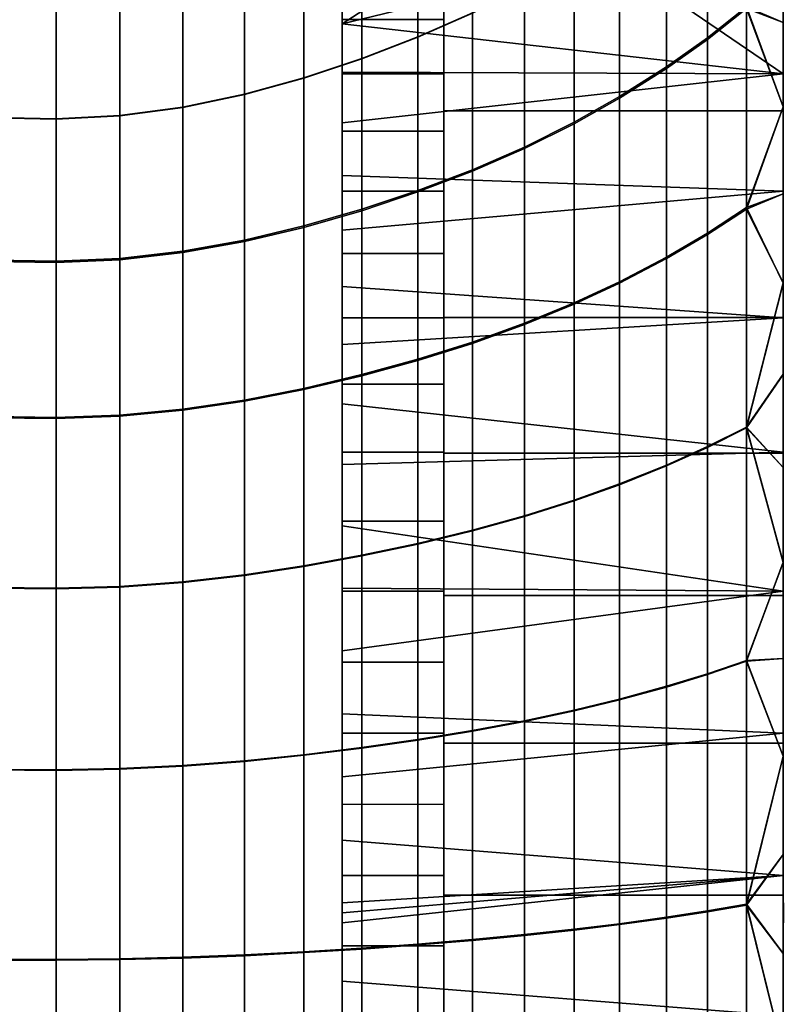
# Model space of a CAD drawing. Header units: millimetres. Extents: x -45 to 112, y -104 to 102.
# Tile 53 of 215: x -23 to 0, y 4 to 33. Entities that reach past the tile are written whole.
import ezdxf

# ---------------------------------------------------------------- set-up
doc = ezdxf.new("R2010")
doc.units = ezdxf.units.MM
doc.header["$MEASUREMENT"] = 0
doc.layers.add('Default', color=7, linetype='Continuous', true_color=0x000000)

msp = doc.modelspace()

# ---------------------------------------------------------------- linework, layer by layer
at = {"layer": 'Default', "extrusion": (1, -4.85736e-05, -4.20276e-05)}
msp.add_lwpolyline([(6.798, 63.226), (6.505, 63.167), (6.211, 63.11)], dxfattribs=at)

# ---------------------------------------------------------------- meshes
at = {"layer": 'Default', "color": 9, "true_color": 0xbfbfbf}
mesh = msp.add_polyface(dxfattribs=at)
corners = [(0, 34.359, 83.173), (-0.001, 43.879, 73.16), (0, 34.658, 83.636), (-0.001, 39.717, 68.303), (0, 31.243, 78.871), (-0.002, 37.486, 66.06), (-0.001, 41.85, 70.671), (0, 45.802, 75.763), (0, 39.731, 92.336), (0, 47.612, 78.472), (0, 43.88, 167.179), (0, 34.443, 157.691), (0, 45.804, 164.578), (0, 39.731, 148.691), (0, 49.311, 159.061), (0, 36.367, 154.832), (0, 41.849, 169.666), (0, 30.154, 162.923), (0.001, 39.715, 172.034), (0.001, 37.485, 174.277), (0, 39.731, 148.691), (0, 36.367, 154.832), (-10, 36.367, 154.832), (-10, 39.731, 148.691), (0, 43.472, 138.621), (-10, 43.472, 138.621), (0, 39.731, 92.336), (0, 41.158, 95.591), (-10, 41.158, 95.591), (-10, 39.731, 92.336), (-5, 34.658, 83.636), (0, 34.658, 83.636), (0, 44.349, 105.934), (-10, 44.349, 105.934), (-4.824, 39.918, 76.413), (-4.824, 35.547, 71.03), (-6.16, 34.671, 71.519), (-6.16, 38.937, 76.815), (-3.44, 41.062, 75.899), (-3.44, 36.567, 70.414), (-2.233, 42.178, 75.357), (-2.233, 37.563, 69.774), (-1.081, 43.361, 74.749), (-1.081, 38.618, 69.063), (-4.824, 43.669, 82.238), (-6.16, 42.597, 82.544), (-3.44, 44.918, 81.832), (-2.233, 46.138, 81.397), (-6.16, 42.589, 155.362), (-6.16, 45.653, 149.251), (-7.622, 44.541, 148.415), (-7.622, 41.55, 154.427), (-6.16, 38.941, 161.071), (-7.622, 37.99, 160.043), (-4.824, 39.922, 162.068), (-4.824, 43.66, 156.264), (-3.44, 41.066, 163.166), (-3.44, 44.91, 157.253), (-2.233, 42.183, 164.185), (-2.233, 46.13, 158.167), (-6.16, 34.658, 166.377), (-7.622, 33.81, 165.263), (-4.824, 35.533, 167.462), (-3.44, 36.553, 168.662), (-2.233, 37.548, 169.779), (-1.081, 38.603, 170.916), (-1.081, 43.366, 165.218), (-0.002, 37.486, 66.06), (-1.081, 33.218, 63.958), (-0.001, 41.85, 70.671), (-0.001, 39.717, 68.303), (-0.001, 43.879, 73.16), (0, 41.849, 169.666), (0, 43.88, 167.179), (0.001, 39.715, 172.034), (0.001, 37.485, 174.277)]
mesh.append_faces([[corners[k] for k in face] for face in [(0, 1, 2, 2), (3, 4, 5, 5), (1, 0, 6, 6), (4, 3, 6, 6), (7, 2, 1, 1), (8, 2, 9, 9), (10, 11, 12, 12), (13, 14, 15, 15), (11, 10, 16, 16), (17, 18, 19, 19), (18, 17, 16, 16), (15, 12, 11, 11), (20, 21, 22, 23), (24, 20, 23, 25), (26, 27, 28, 29), (30, 31, 26, 26), (27, 32, 33, 28), (30, 26, 29, 29), (34, 35, 36, 37), (38, 39, 35, 34), (40, 41, 39, 38), (42, 43, 41, 40), (44, 34, 37, 45), (46, 38, 34, 44), (47, 40, 38, 46), (48, 49, 50, 51), (52, 48, 51, 53), (54, 55, 48, 52), (56, 57, 55, 54), (58, 59, 57, 56), (60, 52, 53, 61), (62, 54, 52, 60), (63, 56, 54, 62), (64, 58, 56, 63), (65, 66, 58, 64), (67, 68, 43, 43), (69, 70, 43, 43), (42, 69, 43, 43), (70, 67, 43, 43), (71, 69, 42, 42), (72, 73, 66, 66), (66, 65, 72, 72), (74, 65, 75, 75), (65, 74, 72, 72)]], dxfattribs={"color": 9})
mesh = msp.add_polyface(dxfattribs=at)
corners = [(-10, 34.658, 83.636), (-13, 32.718, 80.797), (-5, 34.658, 83.636), (0, 34.359, 83.173), (0, 34.658, 83.636), (0, 31.243, 78.871), (0, 27.786, 74.993), (-13, 29.801, 77.156), (-13, 28.247, 75.465), (-13, 31.293, 78.935), (0, 27.786, 74.993), (0, 24.047, 71.597), (-0.002, 32.755, 61.969), (-0.002, 37.486, 66.06), (0, 31.243, 78.871), (-0.001, 41.85, 70.671), (0, 34.359, 83.173), (-0.002, 35.163, 63.947), (0.001, 37.485, 174.277), (0.001, 35.162, 176.39), (0, 30.154, 162.923), (0, 24.054, 168.441), (0, 30.267, 180.208), (0, 32.755, 178.369), (0, 41.849, 169.666), (0, 34.443, 157.691), (0, 34.443, 157.691), (0, 30.154, 162.923), (-10, 30.154, 162.923), (-10, 34.443, 157.691), (0, 36.367, 154.832), (-10, 36.367, 154.832), (-2.233, 32.309, 64.762), (-2.233, 26.547, 60.493), (-3.44, 25.839, 61.296), (-3.44, 31.45, 65.49), (-1.081, 33.218, 63.958), (-1.081, 27.297, 59.61), (-7.622, 33.824, 71.949), (-7.622, 29.084, 67.272), (-9.161, 28.412, 67.688), (-9.161, 33.044, 72.293), (-6.16, 34.671, 71.519), (-6.16, 29.815, 66.765), (-4.824, 35.547, 71.03), (-4.824, 30.57, 66.197), (-3.44, 36.567, 70.414), (-2.233, 37.563, 69.774), (-1.081, 38.618, 69.063), (-7.622, 37.986, 77.158), (-9.161, 37.112, 77.422), (-7.622, 33.81, 165.263), (-7.622, 37.99, 160.043), (-9.161, 37.116, 159.026), (-9.161, 33.031, 164.166), (-7.622, 29.04, 169.966), (-9.161, 28.369, 168.796), (-6.16, 29.77, 171.158), (-6.16, 34.658, 166.377), (-4.824, 30.524, 172.322), (-4.824, 35.533, 167.462), (-3.44, 31.402, 173.614), (-3.44, 36.553, 168.662), (-2.233, 32.259, 174.82), (-2.233, 37.548, 169.779), (-1.081, 33.168, 176.049), (-1.081, 38.603, 170.916), (-2.233, 26.506, 179.079), (-3.44, 25.799, 177.799), (-1.081, 27.256, 180.388), (-0.002, 32.755, 61.969), (-0.002, 30.267, 60.131), (-0.002, 37.486, 66.06), (-0.002, 35.163, 63.947), (0, 30.267, 180.208), (0, 32.755, 178.369), (0.001, 37.485, 174.277), (0.001, 35.162, 176.39)]
mesh.append_faces([[corners[k] for k in face] for face in [(0, 1, 2, 2), (2, 3, 4, 4), (2, 5, 3, 3), (6, 5, 7, 8), (5, 2, 1, 1), (5, 1, 9, 9), (10, 11, 12, 12), (13, 14, 10, 10), (14, 15, 16, 16), (10, 12, 17, 17), (17, 13, 10, 10), (18, 19, 20, 20), (19, 21, 20, 20), (22, 21, 23, 23), (19, 23, 21, 21), (24, 20, 25, 25), (26, 27, 28, 29), (30, 26, 29, 31), (32, 33, 34, 35), (36, 37, 33, 32), (38, 39, 40, 41), (42, 43, 39, 38), (44, 45, 43, 42), (46, 35, 45, 44), (47, 32, 35, 46), (48, 36, 32, 47), (49, 38, 41, 50), (51, 52, 53, 54), (55, 51, 54, 56), (57, 58, 51, 55), (59, 60, 58, 57), (61, 62, 60, 59), (63, 64, 62, 61), (65, 66, 64, 63), (67, 63, 61, 68), (69, 65, 63, 67), (36, 70, 71, 71), (36, 71, 37, 37), (72, 73, 36, 36), (70, 36, 73, 73), (74, 65, 69, 69), (74, 75, 65, 65), (76, 66, 65, 65), (76, 65, 77, 77), (75, 77, 65, 65)]], dxfattribs={"color": 9})
mesh = msp.add_polyface(dxfattribs=at)
corners = [(-13, 32.718, 80.797), (-13, 31.242, 158.067), (-13, 31.293, 78.935), (-13, 29.801, 77.156), (-13, 29.553, 160.063), (-13, 28.247, 75.465), (-13, 35.774, 151.479), (-13, 34.072, 82.737), (-13, 36.548, 86.822), (-13, 32.846, 155.965), (-13, 34.359, 153.766), (-13, 27.786, 161.945), (-10, 34.658, 83.636), (-10, 36.999, 87.658), (-13, 36.548, 86.822), (-13, 34.072, 82.737), (-10, 29.554, 160.063), (-10, 27.786, 161.945), (-13, 27.786, 161.945), (-13, 29.553, 160.063), (-10, 31.243, 158.067), (-13, 31.242, 158.067), (-10, 34.359, 153.766), (-10, 32.846, 155.965), (-13, 32.846, 155.965), (-13, 34.359, 153.766), (-10, 35.774, 151.479), (-13, 35.774, 151.479), (0, 31.243, 78.871), (-13, 31.293, 78.935), (-13, 29.801, 77.156), (-13, 32.718, 80.797), (-10, 34.359, 153.766), (-10, 35.774, 151.479), (-10, 36.367, 154.832), (-10, 34.443, 157.691), (-10, 32.846, 155.965), (-10, 31.243, 158.067), (-10, 29.554, 160.063), (-10, 30.154, 162.923), (-10, 27.786, 161.945), (-14.128, 31.125, 72.818), (-14.128, 26.758, 68.4), (-15.88, 26.342, 68.447), (-15.88, 30.643, 72.815), (-12.419, 31.696, 72.725), (-12.419, 27.25, 68.249), (-10.764, 32.336, 72.55), (-10.764, 27.802, 68.012), (-9.161, 33.044, 72.293), (-9.161, 28.412, 67.688), (-15.88, 34.421, 77.681), (-17.694, 30.263, 72.703), (-17.694, 33.995, 77.522), (-14.128, 34.961, 77.739), (-12.419, 35.601, 77.71), (-10.764, 36.318, 77.604), (-9.161, 37.112, 77.422), (-15.88, 37.663, 82.944), (-17.694, 37.197, 82.737), (-15.88, 34.425, 155.094), (-15.88, 37.656, 149.848), (-17.694, 37.19, 149.014), (-17.694, 33.999, 154.21), (-15.88, 30.631, 159.969), (-17.694, 30.251, 159.04), (-14.128, 31.113, 160.968), (-14.128, 34.965, 156.037), (-12.419, 31.684, 162.02), (-12.419, 35.605, 157.025), (-10.764, 32.323, 163.087), (-10.764, 36.322, 158.023), (-9.161, 33.031, 164.166), (-9.161, 37.116, 159.026), (-14.128, 26.717, 165.411), (-15.88, 26.302, 164.361), (-12.419, 27.208, 166.52), (-10.764, 27.759, 167.65), (-9.161, 28.369, 168.796)]
mesh.append_faces([[corners[k] for k in face] for face in [(0, 1, 2, 2), (1, 3, 2, 2), (3, 4, 5, 5), (6, 7, 8, 8), (7, 9, 0, 0), (10, 7, 6, 6), (7, 10, 9, 9), (0, 9, 1, 1), (3, 1, 4, 4), (5, 4, 11, 11), (12, 13, 14, 15), (16, 17, 18, 19), (20, 16, 19, 21), (22, 23, 24, 25), (26, 22, 25, 27), (23, 20, 21, 24), (28, 29, 30, 30), (12, 15, 31, 31), (32, 33, 34, 34), (35, 36, 34, 34), (32, 34, 36, 36), (37, 36, 35, 35), (38, 37, 39, 39), (39, 37, 35, 35), (40, 38, 39, 39), (41, 42, 43, 44), (45, 46, 42, 41), (47, 48, 46, 45), (49, 50, 48, 47), (51, 44, 52, 53), (54, 41, 44, 51), (55, 45, 41, 54), (56, 47, 45, 55), (57, 49, 47, 56), (58, 51, 53, 59), (60, 61, 62, 63), (64, 60, 63, 65), (66, 67, 60, 64), (68, 69, 67, 66), (70, 71, 69, 68), (72, 73, 71, 70), (74, 66, 64, 75), (76, 68, 66, 74), (77, 70, 68, 76), (78, 72, 70, 77)]], dxfattribs={"color": 9})
mesh = msp.add_polyface(dxfattribs=at)
corners = [(-25.187, 25.884, 66.639), (-25.187, 21.248, 62.986), (-27.046, 21.431, 62.242), (-27.046, 26.106, 65.911), (-23.314, 25.75, 67.27), (-23.314, 21.137, 63.624), (-21.427, 25.715, 67.788), (-21.427, 21.109, 64.139), (-19.547, 25.8, 68.162), (-19.547, 21.178, 64.5), (-17.694, 26.015, 68.375), (-17.694, 21.356, 64.69), (-27.046, 30.369, 70.219), (-28.87, 26.405, 65.105), (-28.87, 30.717, 69.442), (-25.187, 30.112, 70.929), (-23.314, 29.957, 71.552), (-21.427, 29.916, 72.072), (-19.547, 30.014, 72.46), (-17.694, 30.263, 72.703), (-27.046, 34.114, 75.017), (-28.87, 34.503, 74.272), (-25.187, 33.826, 75.707), (-23.314, 33.651, 76.321), (-21.427, 33.606, 76.844), (-19.547, 33.716, 77.248), (-17.694, 33.995, 77.522), (-25.187, 37.013, 80.876), (-27.046, 37.327, 80.209), (-23.314, 36.822, 81.48), (-21.427, 36.772, 82.006), (-19.547, 36.892, 82.428), (-17.694, 37.197, 82.737), (-25.187, 33.83, 151.728), (-25.187, 37.006, 146.577), (-27.046, 37.32, 146.191), (-27.046, 34.118, 151.364), (-23.314, 33.655, 152.199), (-23.314, 36.815, 147.058), (-21.427, 33.61, 152.769), (-21.427, 36.765, 147.624), (-19.547, 33.719, 153.431), (-19.547, 36.885, 148.269), (-17.694, 33.999, 154.21), (-17.694, 37.19, 149.014), (-27.046, 30.357, 156.173), (-28.87, 34.507, 151.127), (-28.87, 30.704, 155.967), (-25.187, 30.1, 156.516), (-23.314, 29.945, 156.978), (-21.427, 29.904, 157.55), (-19.547, 30.002, 158.229), (-17.694, 30.251, 159.04), (-27.046, 26.066, 160.505), (-28.87, 26.365, 160.328), (-25.187, 25.845, 160.83), (-23.314, 25.711, 161.283), (-21.427, 25.676, 161.859), (-19.547, 25.76, 162.552), (-17.694, 25.975, 163.391), (-27.046, 21.398, 164.166), (-28.87, 21.645, 164.014), (-25.187, 21.216, 164.475), (-23.314, 21.105, 164.922), (-21.427, 21.077, 165.499), (-19.547, 21.146, 166.205), (-17.694, 21.323, 167.069)]
mesh.append_faces([[corners[k] for k in face] for face in [(0, 1, 2, 3), (4, 5, 1, 0), (6, 7, 5, 4), (8, 9, 7, 6), (10, 11, 9, 8), (12, 3, 13, 14), (15, 0, 3, 12), (16, 4, 0, 15), (17, 6, 4, 16), (18, 8, 6, 17), (19, 10, 8, 18), (20, 12, 14, 21), (22, 15, 12, 20), (23, 16, 15, 22), (24, 17, 16, 23), (25, 18, 17, 24), (26, 19, 18, 25), (27, 22, 20, 28), (29, 23, 22, 27), (30, 24, 23, 29), (31, 25, 24, 30), (32, 26, 25, 31), (33, 34, 35, 36), (37, 38, 34, 33), (39, 40, 38, 37), (41, 42, 40, 39), (43, 44, 42, 41), (45, 36, 46, 47), (48, 33, 36, 45), (49, 37, 33, 48), (50, 39, 37, 49), (51, 41, 39, 50), (52, 43, 41, 51), (53, 45, 47, 54), (55, 48, 45, 53), (56, 49, 48, 55), (57, 50, 49, 56), (58, 51, 50, 57), (59, 52, 51, 58), (60, 53, 54, 61), (62, 55, 53, 60), (63, 56, 55, 62), (64, 57, 56, 63), (65, 58, 57, 64), (66, 59, 58, 65)]], dxfattribs={"color": 9})
mesh = msp.add_polyface(dxfattribs=at)
corners = [(0, 24.047, 71.597), (0, 27.786, 74.993), (-13, 26.635, 73.868), (-13, 24.971, 72.37), (0, 20.091, 68.725), (-13, 23.262, 70.973), (-13, 21.512, 69.68), (-0.002, 25.075, 56.891), (-0.002, 27.705, 58.437), (0, 20.091, 68.725), (-0.002, 22.383, 55.498), (-0.002, 30.267, 60.131), (0, 24.047, 71.597), (0, 15.987, 66.401), (-0.002, 32.755, 61.969), (-0.001, 27.706, 181.902), (0, 20.062, 171.147), (0, 24.054, 168.441), (0, 30.267, 180.208), (0, 22.385, 184.84), (-0.001, 25.077, 183.448), (0, 24.054, 168.441), (0, 20.062, 171.147), (-10, 20.062, 171.147), (-10, 24.054, 168.441), (0, 30.154, 162.923), (-10, 30.154, 162.923), (-7.622, 23.888, 63.288), (-7.622, 18.19, 60.023), (-9.161, 17.765, 60.551), (-9.161, 23.333, 63.766), (-6.16, 24.49, 62.716), (-6.16, 18.653, 59.397), (-4.824, 25.113, 62.08), (-4.824, 19.13, 58.706), (-3.44, 25.839, 61.296), (-3.44, 19.687, 57.858), (-2.233, 26.547, 60.493), (-2.233, 20.23, 56.994), (-1.081, 27.297, 59.61), (-1.081, 20.806, 56.046), (-7.622, 29.084, 67.272), (-9.161, 28.412, 67.688), (-6.16, 29.815, 66.765), (-4.824, 30.57, 66.197), (-3.44, 31.45, 65.49), (-7.622, 23.851, 173.94), (-7.622, 29.04, 169.966), (-9.161, 28.369, 168.796), (-9.161, 23.297, 172.709), (-6.16, 24.453, 175.198), (-6.16, 29.77, 171.158), (-4.824, 25.075, 176.43), (-4.824, 30.524, 172.322), (-3.44, 25.799, 177.799), (-3.44, 31.402, 173.614), (-7.622, 18.21, 177.17), (-9.161, 17.784, 175.89), (-6.16, 18.673, 178.482), (-4.824, 19.151, 179.768), (-3.44, 19.708, 181.2), (-2.233, 20.252, 182.541), (-2.233, 26.506, 179.079), (-1.081, 20.828, 183.913), (-1.081, 27.256, 180.388), (-0.002, 25.075, 56.891), (-0.002, 27.705, 58.437), (-0.002, 30.267, 60.131), (-0.002, 22.383, 55.498), (-0.001, 19.635, 54.262), (-0.001, 25.077, 183.448), (0, 19.638, 186.075), (0, 22.385, 184.84), (-0.001, 27.706, 181.902), (0, 30.267, 180.208)]
mesh.append_faces([[corners[k] for k in face] for face in [(0, 1, 2, 3), (4, 0, 5, 6), (7, 8, 9, 9), (10, 7, 9, 9), (11, 12, 8, 8), (9, 13, 10, 10), (8, 12, 9, 9), (11, 14, 12, 12), (15, 16, 17, 17), (17, 18, 15, 15), (19, 16, 20, 20), (20, 16, 15, 15), (21, 22, 23, 24), (25, 21, 24, 26), (27, 28, 29, 30), (31, 32, 28, 27), (33, 34, 32, 31), (35, 36, 34, 33), (37, 38, 36, 35), (39, 40, 38, 37), (41, 27, 30, 42), (43, 31, 27, 41), (44, 33, 31, 43), (45, 35, 33, 44), (46, 47, 48, 49), (50, 51, 47, 46), (52, 53, 51, 50), (54, 55, 53, 52), (56, 46, 49, 57), (58, 50, 46, 56), (59, 52, 50, 58), (60, 54, 52, 59), (61, 62, 54, 60), (63, 64, 62, 61), (39, 65, 40, 40), (66, 39, 67, 67), (40, 68, 69, 69), (39, 66, 65, 65), (65, 68, 40, 40), (70, 64, 63, 63), (71, 72, 63, 63), (64, 73, 74, 74), (64, 70, 73, 73), (70, 63, 72, 72)]], dxfattribs={"color": 9})
mesh = msp.add_polyface(dxfattribs=at)
corners = [(-13, 24.971, 72.37), (-13, 26.635, 73.868), (-13, 25.948, 163.706), (-13, 28.247, 75.465), (-13, 27.786, 161.945), (-13, 24.047, 165.341), (-13, 23.262, 70.973), (-13, 21.512, 69.68), (-13, 22.092, 166.844), (-13, 20.091, 168.213), (-13, 19.728, 68.495), (-10, 20.091, 168.213), (-10, 18.053, 169.445), (-13, 18.053, 169.445), (-13, 20.091, 168.213), (-10, 22.092, 166.844), (-13, 22.092, 166.844), (-10, 25.948, 163.706), (-10, 24.047, 165.341), (-13, 24.047, 165.341), (-13, 25.948, 163.706), (-10, 27.786, 161.945), (-13, 27.786, 161.945), (0, 27.786, 74.993), (-13, 28.247, 75.465), (-13, 26.635, 73.868), (0, 24.047, 71.597), (-13, 24.971, 72.37), (-13, 23.262, 70.973), (0, 20.091, 68.725), (-13, 21.512, 69.68), (-13, 19.728, 68.495), (-10, 24.054, 168.441), (-10, 25.948, 163.706), (-10, 30.154, 162.923), (-10, 27.786, 161.945), (-10, 24.047, 165.341), (-10, 22.092, 166.844), (-10, 20.091, 168.213), (-10, 20.062, 171.147), (-10, 18.053, 169.445), (-14.128, 21.969, 64.637), (-14.128, 16.718, 61.552), (-15.88, 16.455, 61.677), (-15.88, 21.626, 64.727), (-12.419, 22.375, 64.438), (-12.419, 17.03, 61.313), (-10.764, 22.829, 64.147), (-10.764, 17.379, 60.979), (-9.161, 23.333, 63.766), (-9.161, 17.765, 60.551), (-15.88, 26.342, 68.447), (-17.694, 21.356, 64.69), (-17.694, 26.015, 68.375), (-14.128, 26.758, 68.4), (-12.419, 27.25, 68.249), (-10.764, 27.802, 68.012), (-9.161, 28.412, 67.688), (-15.88, 30.643, 72.815), (-17.694, 30.263, 72.703), (-15.88, 26.302, 164.361), (-15.88, 30.631, 159.969), (-17.694, 30.251, 159.04), (-17.694, 25.975, 163.391), (-15.88, 21.593, 168.074), (-17.694, 21.323, 167.069), (-14.128, 21.935, 169.165), (-14.128, 26.717, 165.411), (-12.419, 22.34, 170.324), (-12.419, 27.208, 166.52), (-10.764, 22.795, 171.507), (-10.764, 27.759, 167.65), (-9.161, 23.297, 172.709), (-9.161, 28.369, 168.796), (-14.128, 16.736, 172.217), (-15.88, 16.473, 171.091), (-12.419, 17.048, 173.415), (-10.764, 17.397, 174.641), (-9.161, 17.784, 175.89)]
mesh.append_faces([[corners[k] for k in face] for face in [(0, 1, 2, 2), (3, 4, 1, 1), (0, 5, 6, 6), (7, 6, 8, 8), (9, 10, 7, 7), (1, 4, 2, 2), (0, 2, 5, 5), (8, 6, 5, 5), (9, 7, 8, 8), (11, 12, 13, 14), (15, 11, 14, 16), (17, 18, 19, 20), (18, 15, 16, 19), (21, 17, 20, 22), (23, 24, 25, 25), (26, 27, 28, 28), (29, 30, 31, 31), (32, 33, 34, 34), (35, 34, 33, 33), (36, 33, 32, 32), (37, 32, 38, 38), (38, 32, 39, 39), (40, 38, 39, 39), (36, 32, 37, 37), (41, 42, 43, 44), (45, 46, 42, 41), (47, 48, 46, 45), (49, 50, 48, 47), (51, 44, 52, 53), (54, 41, 44, 51), (55, 45, 41, 54), (56, 47, 45, 55), (57, 49, 47, 56), (58, 51, 53, 59), (60, 61, 62, 63), (64, 60, 63, 65), (66, 67, 60, 64), (68, 69, 67, 66), (70, 71, 69, 68), (72, 73, 71, 70), (74, 66, 64, 75), (76, 68, 66, 74), (77, 70, 68, 76), (78, 72, 70, 77)]], dxfattribs={"color": 9})
mesh = msp.add_polyface(dxfattribs=at)
corners = [(0, 15.987, 66.401), (0, 20.091, 68.725), (-13, 19.728, 68.495), (-13, 17.917, 67.417), (0, 7.611, 63.404), (0, 8.227, 50.926), (-0.001, 11.128, 51.514), (-0.001, 14.001, 52.267), (0, 11.805, 64.631), (-0.001, 19.635, 54.262), (0, 15.987, 66.401), (-0.001, 16.839, 53.184), (-0.002, 22.383, 55.498), (0, 20.062, 171.147), (0, 22.385, 184.84), (0, 15.867, 173.365), (0, 11.51, 175.073), (0.001, 11.129, 188.819), (0, 7.032, 176.252), (0.001, 16.841, 187.151), (0, 19.638, 186.075), (0.001, 14.002, 188.066), (0, 15.867, 173.365), (0, 11.51, 175.073), (-10, 11.51, 175.073), (-10, 15.867, 173.365), (0, 7.032, 176.252), (-10, 7.032, 176.252), (0, 20.062, 171.147), (-10, 20.062, 171.147), (-4.824, 12.807, 56.229), (-4.824, 6.186, 54.699), (-6.16, 6.022, 55.454), (-6.16, 12.482, 56.96), (-3.44, 13.185, 55.334), (-3.44, 6.377, 53.775), (-2.233, 13.554, 54.425), (-2.233, 6.564, 52.838), (-1.081, 13.945, 53.43), (-1.081, 6.761, 51.814), (-4.824, 19.13, 58.706), (-6.16, 18.653, 59.397), (-3.44, 19.687, 57.858), (-2.233, 20.23, 56.994), (-1.081, 20.806, 56.046), (-4.824, 12.787, 182.255), (-4.824, 19.151, 179.768), (-6.16, 18.673, 178.482), (-6.16, 12.463, 180.929), (-3.44, 13.164, 183.734), (-3.44, 19.708, 181.2), (-2.233, 13.533, 185.121), (-2.233, 20.252, 182.541), (-1.081, 13.923, 186.541), (-1.081, 20.828, 183.913), (-4.824, 6.158, 183.785), (-6.16, 5.994, 182.433), (-3.44, 6.348, 185.292), (-2.233, 6.533, 186.707), (-1.081, 6.73, 188.156), (-0.001, 11.128, 51.514), (-0.001, 16.839, 53.184), (-0.001, 19.635, 54.262), (-0.001, 14.001, 52.267), (0.001, 11.129, 188.819), (0.001, 16.841, 187.151), (0.001, 8.227, 189.407), (0, 19.638, 186.075), (0.001, 14.002, 188.066)]
mesh.append_faces([[corners[k] for k in face] for face in [(0, 1, 2, 3), (4, 5, 6, 6), (6, 7, 8, 8), (9, 10, 11, 11), (9, 12, 10, 10), (7, 11, 8, 8), (10, 8, 11, 11), (4, 6, 8, 8), (13, 14, 15, 15), (16, 17, 18, 18), (19, 16, 15, 15), (14, 20, 15, 15), (16, 21, 17, 17), (19, 15, 20, 20), (19, 21, 16, 16), (22, 23, 24, 25), (23, 26, 27, 24), (28, 22, 25, 29), (30, 31, 32, 33), (34, 35, 31, 30), (36, 37, 35, 34), (38, 39, 37, 36), (40, 30, 33, 41), (42, 34, 30, 40), (43, 36, 34, 42), (44, 38, 36, 43), (45, 46, 47, 48), (49, 50, 46, 45), (51, 52, 50, 49), (53, 54, 52, 51), (55, 45, 48, 56), (57, 49, 45, 55), (58, 51, 49, 57), (59, 53, 51, 58), (39, 38, 60, 60), (61, 38, 44, 44), (44, 62, 61, 61), (61, 63, 38, 38), (63, 60, 38, 38), (59, 64, 53, 53), (53, 65, 54, 54), (59, 66, 64, 64), (67, 54, 65, 65), (53, 68, 65, 65), (68, 53, 64, 64)]], dxfattribs={"color": 9})
mesh = msp.add_polyface(dxfattribs=at)
corners = [(-25.187, 5.169, 56.434), (-25.187, -0.58, 55.977), (-27.046, -0.58, 55.204), (-27.046, 5.217, 55.662), (-23.314, 5.14, 57.084), (-23.314, -0.58, 56.629), (-21.427, 5.132, 57.595), (-21.427, -0.58, 57.139), (-19.547, 5.15, 57.935), (-19.547, -0.58, 57.477), (-17.694, 5.197, 58.081), (-17.694, -0.58, 57.62), (-15.88, 5.268, 58.055), (-15.88, -0.58, 57.59), (-25.187, 10.793, 57.792), (-27.046, 10.888, 57.026), (-23.314, 10.735, 58.44), (-21.427, 10.721, 58.952), (-19.547, 10.757, 59.296), (-17.694, 10.849, 59.451), (-25.187, 16.166, 59.991), (-27.046, 16.306, 59.234), (-23.314, 16.081, 60.634), (-21.427, 16.059, 61.148), (-19.547, 16.112, 61.499), (-17.694, 16.248, 61.669), (-25.187, 21.248, 62.986), (-27.046, 21.431, 62.242), (-23.314, 21.137, 63.624), (-21.427, 21.109, 64.139), (-19.547, 21.178, 64.5), (-17.694, 21.356, 64.69), (-27.046, 16.323, 167.141), (-27.046, 21.398, 164.166), (-28.87, 21.645, 164.014), (-28.87, 16.513, 167.009), (-25.187, 16.183, 167.438), (-25.187, 21.216, 164.475), (-23.314, 16.098, 167.879), (-23.314, 21.105, 164.922), (-21.427, 16.076, 168.458), (-21.427, 21.077, 165.499), (-19.547, 16.129, 169.174), (-19.547, 21.146, 166.205), (-17.694, 16.266, 170.057), (-17.694, 21.323, 167.069), (-27.046, 10.872, 169.358), (-28.87, 11, 169.241), (-25.187, 10.777, 169.645), (-23.314, 10.719, 170.082), (-21.427, 10.704, 170.663), (-19.547, 10.74, 171.386), (-17.694, 10.832, 172.284), (-27.046, 5.192, 170.721), (-28.87, 5.257, 170.613), (-25.187, 5.144, 171.003), (-23.314, 5.115, 171.437), (-21.427, 5.108, 172.019), (-19.547, 5.126, 172.746), (-17.694, 5.173, 173.653), (-27.046, -0.577, 171.181), (-28.87, -0.577, 171.076), (-25.187, -0.577, 171.461), (-23.314, -0.577, 171.894), (-21.427, -0.577, 172.476), (-19.547, -0.577, 173.206), (-17.694, -0.577, 174.116)]
mesh.append_faces([[corners[k] for k in face] for face in [(0, 1, 2, 3), (4, 5, 1, 0), (6, 7, 5, 4), (8, 9, 7, 6), (10, 11, 9, 8), (12, 13, 11, 10), (14, 0, 3, 15), (16, 4, 0, 14), (17, 6, 4, 16), (18, 8, 6, 17), (19, 10, 8, 18), (20, 14, 15, 21), (22, 16, 14, 20), (23, 17, 16, 22), (24, 18, 17, 23), (25, 19, 18, 24), (26, 20, 21, 27), (28, 22, 20, 26), (29, 23, 22, 28), (30, 24, 23, 29), (31, 25, 24, 30), (32, 33, 34, 35), (36, 37, 33, 32), (38, 39, 37, 36), (40, 41, 39, 38), (42, 43, 41, 40), (44, 45, 43, 42), (46, 32, 35, 47), (48, 36, 32, 46), (49, 38, 36, 48), (50, 40, 38, 49), (51, 42, 40, 50), (52, 44, 42, 51), (53, 46, 47, 54), (55, 48, 46, 53), (56, 49, 48, 55), (57, 50, 49, 56), (58, 51, 50, 57), (59, 52, 51, 58), (60, 53, 54, 61), (62, 55, 53, 60), (63, 56, 55, 62), (64, 57, 56, 63), (65, 58, 57, 64), (66, 59, 58, 65)]], dxfattribs={"color": 9})
mesh = msp.add_polyface(dxfattribs=at)
corners = [(-13, 17.917, 67.417), (-13, 19.728, 68.495), (-13, 18.053, 169.445), (-13, 16.083, 66.449), (-13, 15.987, 170.537), (-13, 12.376, 64.839), (-13, 11.805, 172.308), (-13, 10.513, 64.197), (-13, 13.901, 171.491), (-13, 14.235, 65.59), (-13, 8.653, 63.66), (-13, 9.705, 172.988), (-13, 20.091, 168.213), (0, 11.805, 64.631), (0, 15.987, 66.401), (-13, 14.235, 65.59), (-13, 12.376, 64.839), (0, 7.611, 63.404), (-13, 10.513, 64.197), (-13, 8.653, 63.66), (-10, 11.805, 172.308), (-10, 9.706, 172.988), (-13, 9.705, 172.988), (-13, 11.805, 172.308), (-10, 13.901, 171.491), (-13, 13.901, 171.491), (-10, 18.053, 169.445), (-10, 15.987, 170.537), (-13, 15.987, 170.537), (-13, 18.053, 169.445), (-13, 16.083, 66.449), (-13, 17.917, 67.417), (-10, 20.062, 171.147), (-10, 15.867, 173.365), (-10, 15.987, 170.537), (-10, 13.901, 171.491), (-10, 18.053, 169.445), (-10, 11.51, 175.073), (-10, 11.805, 172.308), (-10, 9.706, 172.988), (-10, 7.032, 176.252), (-10, 7.611, 173.534), (-6.16, 12.482, 56.96), (-6.16, 6.022, 55.454), (-7.622, 5.864, 56.145), (-7.622, 12.168, 57.626), (-15.88, 16.455, 61.677), (-15.88, 10.99, 59.438), (-17.694, 10.849, 59.451), (-17.694, 16.248, 61.669), (-14.128, 16.718, 61.552), (-14.128, 11.168, 59.288), (-12.419, 17.03, 61.313), (-12.419, 11.38, 59.019), (-10.764, 17.379, 60.979), (-10.764, 11.617, 58.653), (-9.161, 17.765, 60.551), (-9.161, 11.879, 58.191), (-7.622, 18.19, 60.023), (-6.16, 18.653, 59.397), (-15.88, 21.626, 64.727), (-17.694, 21.356, 64.69), (-15.88, 16.473, 171.091), (-15.88, 21.593, 168.074), (-17.694, 21.323, 167.069), (-17.694, 16.266, 170.057), (-15.88, 10.973, 173.339), (-17.694, 10.832, 172.284), (-14.128, 11.151, 174.491), (-14.128, 16.736, 172.217), (-12.419, 11.362, 175.718), (-12.419, 17.048, 173.415), (-10.764, 11.599, 176.976), (-10.764, 17.397, 174.641), (-9.161, 11.861, 178.259), (-9.161, 17.784, 175.89), (-7.622, 12.149, 179.577), (-7.622, 18.21, 177.17), (-6.16, 12.463, 180.929), (-6.16, 18.673, 178.482)]
mesh.append_faces([[corners[k] for k in face] for face in [(0, 1, 2, 2), (3, 0, 4, 4), (5, 6, 7, 7), (8, 5, 9, 9), (4, 9, 3, 3), (10, 7, 11, 11), (1, 12, 2, 2), (0, 2, 4, 4), (4, 8, 9, 9), (6, 5, 8, 8), (11, 7, 6, 6), (13, 14, 15, 16), (17, 13, 18, 19), (20, 21, 22, 23), (24, 20, 23, 25), (26, 27, 28, 29), (27, 24, 25, 28), (14, 30, 15, 15), (13, 16, 18, 18), (14, 31, 30, 30), (32, 33, 34, 34), (35, 34, 33, 33), (36, 32, 34, 34), (37, 38, 33, 33), (33, 38, 35, 35), (39, 38, 37, 37), (40, 41, 37, 37), (42, 43, 44, 45), (46, 47, 48, 49), (50, 51, 47, 46), (52, 53, 51, 50), (54, 55, 53, 52), (56, 57, 55, 54), (58, 45, 57, 56), (59, 42, 45, 58), (60, 46, 49, 61), (62, 63, 64, 65), (66, 62, 65, 67), (68, 69, 62, 66), (70, 71, 69, 68), (72, 73, 71, 70), (74, 75, 73, 72), (76, 77, 75, 74), (78, 79, 77, 76)]], dxfattribs={"color": 9})
mesh = msp.add_polyface(dxfattribs=at)
corners = [(0, 7.611, 63.404), (-13, 6.798, 63.227), (-13, 6.505, 63.167), (0, -0.577, 62.469), (0, 3.466, 62.696), (-13, 2.779, 62.625), (-13, 1.09, 62.508), (-13, 6.211, 63.11), (-13, 4.488, 62.825), (-13, 8.653, 63.66), (-13, -0.577, 62.469), (0, -0.577, 62.469), (0, -0.577, 50.169), (0, 2.367, 50.254), (0, 5.304, 50.506), (0, 3.466, 62.696), (0, 8.227, 50.926), (0, 7.611, 63.404), (0, 7.032, 176.252), (0, 5.304, 189.829), (0, 2.478, 176.891), (0.001, 11.129, 188.819), (0.001, 8.227, 189.407), (0, -0.577, 190.169), (0, 2.367, 190.084), (0, -2.106, 176.983), (-10, -2.106, 176.983), (-10, 2.478, 176.891), (0, 2.478, 176.891), (0, -2.106, 176.983), (0, 7.032, 176.252), (-10, 7.032, 176.252), (-7.622, 5.864, 56.145), (-7.622, -0.58, 55.648), (-9.161, -0.58, 56.243), (-9.161, 5.718, 56.733), (-6.16, 6.022, 55.454), (-6.16, -0.58, 54.948), (-4.824, 6.186, 54.699), (-4.824, -0.58, 54.184), (-3.44, 6.377, 53.775), (-3.44, -0.58, 53.251), (-2.233, 6.564, 52.838), (-2.233, -0.58, 52.304), (-1.081, 6.761, 51.814), (-1.081, -0.58, 51.27), (-7.622, 12.168, 57.626), (-9.161, 11.879, 58.191), (-7.622, 5.836, 181.057), (-7.622, 12.149, 179.577), (-9.161, 11.861, 178.259), (-9.161, 5.691, 179.716), (-6.16, 5.994, 182.433), (-6.16, 12.463, 180.929), (-9.161, -0.577, 180.208), (-10.764, 5.559, 178.412), (-10.764, -0.577, 178.896), (-7.622, -0.577, 181.557), (-6.16, -0.577, 182.941), (-4.824, -0.577, 184.301), (-4.824, 6.158, 183.785), (-3.44, -0.577, 185.818), (-3.44, 6.348, 185.292), (-2.233, -0.577, 187.242), (-2.233, 6.533, 186.707), (-1.081, -0.577, 188.701), (-1.081, 6.73, 188.156), (-0.001, 11.128, 51.514), (0, 8.227, 50.926), (0, 5.304, 50.506), (0, 2.367, 50.254), (0, -0.577, 50.169), (0, 2.367, 190.084), (0, -0.577, 190.169), (0, 5.304, 189.829), (0.001, 8.227, 189.407)]
mesh.append_faces([[corners[k] for k in face] for face in [(0, 1, 2, 2), (3, 4, 5, 6), (4, 0, 7, 8), (0, 2, 7, 7), (0, 9, 1, 1), (4, 8, 5, 5), (3, 6, 10, 10), (11, 12, 13, 13), (14, 15, 13, 13), (14, 16, 15, 15), (17, 15, 16, 16), (18, 19, 20, 20), (18, 21, 22, 22), (23, 20, 24, 24), (18, 22, 19, 19), (19, 24, 20, 20), (20, 23, 25, 25), (13, 15, 11, 11), (26, 27, 28, 29), (30, 28, 27, 31), (32, 33, 34, 35), (36, 37, 33, 32), (38, 39, 37, 36), (40, 41, 39, 38), (42, 43, 41, 40), (44, 45, 43, 42), (46, 32, 35, 47), (48, 49, 50, 51), (52, 53, 49, 48), (54, 51, 55, 56), (57, 48, 51, 54), (58, 52, 48, 57), (59, 60, 52, 58), (61, 62, 60, 59), (63, 64, 62, 61), (65, 66, 64, 63), (67, 68, 44, 44), (68, 69, 44, 44), (45, 70, 71, 71), (70, 44, 69, 69), (70, 45, 44, 44), (72, 66, 65, 65), (72, 65, 73, 73), (72, 74, 66, 66), (75, 66, 74, 74)]], dxfattribs={"color": 9})
mesh = msp.add_polyface(dxfattribs=at)
corners = [(-13, 6.798, 63.227), (-13, 8.653, 63.66), (-13, 7.611, 173.534), (-13, 6.505, 63.167), (-13, 3.466, 174.243), (-13, 2.779, 62.625), (-13, 4.488, 62.825), (-13, 6.211, 63.11), (-13, 5.529, 173.951), (-13, 1.09, 62.508), (-13, 1.429, 174.414), (-13, -0.577, 174.469), (-13, 9.705, 172.988), (-13, -0.577, 62.469), (-10, 7.611, 173.534), (-10, 5.529, 173.951), (-13, 5.529, 173.951), (-13, 7.611, 173.534), (-10, 9.706, 172.988), (-13, 9.705, 172.988), (-10, 3.466, 174.243), (-13, 3.466, 174.243), (-10, 1.429, 174.414), (-10, -0.577, 174.469), (-13, 1.429, 174.414), (-13, -0.577, 174.469), (-10, 9.706, 172.988), (-10, 11.51, 175.073), (-10, 7.611, 173.534), (-10, 5.529, 173.951), (-10, 7.032, 176.252), (-10, 2.478, 176.891), (-10, 3.466, 174.243), (-10, -0.577, 174.469), (-10, 1.429, 174.414), (-10, -2.106, 176.983), (-14.128, 5.358, 57.889), (-14.128, -0.58, 57.419), (-15.88, -0.58, 57.59), (-15.88, 5.268, 58.055), (-12.419, 5.465, 57.602), (-12.419, -0.58, 57.126), (-10.764, 5.585, 57.216), (-10.764, -0.58, 56.733), (-9.161, 5.718, 56.733), (-9.161, -0.58, 56.243), (-15.88, 10.99, 59.438), (-17.694, 5.197, 58.081), (-17.694, 10.849, 59.451), (-14.128, 11.168, 59.288), (-12.419, 11.38, 59.019), (-10.764, 11.617, 58.653), (-9.161, 11.879, 58.191), (-15.88, 5.243, 174.721), (-15.88, 10.973, 173.339), (-17.694, 10.832, 172.284), (-17.694, 5.173, 173.653), (-14.128, 5.333, 175.889), (-14.128, 11.151, 174.491), (-12.419, 5.44, 177.134), (-12.419, 11.362, 175.718), (-10.764, 5.559, 178.412), (-10.764, 11.599, 176.976), (-9.161, 5.691, 179.716), (-9.161, 11.861, 178.259), (-15.88, -0.577, 175.187), (-17.694, -0.577, 174.116), (-14.128, -0.577, 176.36), (-12.419, -0.577, 177.612), (-10.764, -0.577, 178.896)]
mesh.append_faces([[corners[k] for k in face] for face in [(0, 1, 2, 2), (0, 2, 3, 3), (4, 5, 6, 6), (6, 7, 8, 8), (7, 3, 8, 8), (9, 5, 10, 10), (9, 10, 11, 11), (12, 2, 1, 1), (8, 3, 2, 2), (6, 8, 4, 4), (4, 10, 5, 5), (11, 13, 9, 9), (14, 15, 16, 17), (18, 14, 17, 19), (15, 20, 21, 16), (22, 23, 24, 24), (21, 20, 22, 22), (23, 25, 24, 24), (22, 24, 21, 21), (26, 27, 28, 28), (29, 28, 30, 30), (30, 31, 32, 32), (33, 34, 31, 31), (32, 31, 34, 34), (29, 30, 32, 32), (31, 35, 33, 33), (36, 37, 38, 39), (40, 41, 37, 36), (42, 43, 41, 40), (44, 45, 43, 42), (46, 39, 47, 48), (49, 36, 39, 46), (50, 40, 36, 49), (51, 42, 40, 50), (52, 44, 42, 51), (53, 54, 55, 56), (57, 58, 54, 53), (59, 60, 58, 57), (61, 62, 60, 59), (63, 64, 62, 61), (65, 53, 56, 66), (67, 57, 53, 65), (68, 59, 57, 67), (69, 61, 59, 68)]], dxfattribs={"color": 9})

doc.saveas('drawing.dxf')
